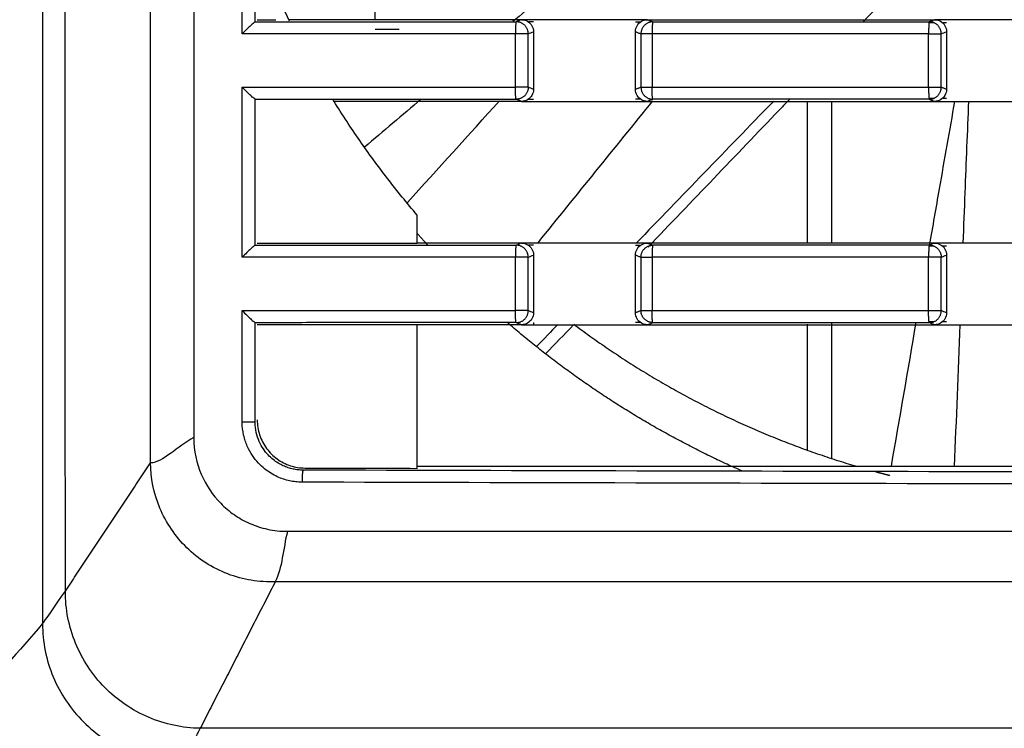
# Model space of a CAD drawing. Header units: millimetres. Extents: x 9946 to 11276, y -4769 to -3439.
# Tile 64 of 100: x 10809 to 10850, y -3672 to -3643. Entities that reach past the tile are written whole.
import ezdxf

# ---------------------------------------------------------------- set-up
doc = ezdxf.new("R2010")
doc.units = ezdxf.units.MM
doc.layers.add('ROXX NEO mini i_Fixture', color=7, linetype='Continuous', true_color=0x000000)
doc.dimstyles.get("Standard").update_dxf_attribs({"dimscale": 10, "dimtxt": 2.5, "dimasz": 3, "dimexe": 1, "dimexo": 0.5, "dimgap": 0.8, "dimtad": 1, "dimtoh": 1, "dimdec": 1, "dimzin": 1, "dimdsep": 46, "dimtxsty": 'Standard', "dimblk": 'OPEN90', "dimcen": 2.5, "dimadec": 1, "dimazin": 1, "dimtfac": 1, "dimtdec": 4, "dimtix": 1, "dimtofl": 0, "dimtmove": 1, "dimatfit": 3, "dimldrblk": 'OPEN90', "dimfxl": 1, "dimtolj": 1, "dimtzin": 1, "dimarcsym": 0})

# ---------------------------------------------------------------- blocks, each defined once
blk = doc.blocks.new('*D2')
at = {"layer": 'Defpoints', "color": 0}
for p in [(10764.946, -3663.256), (11106.946, -3663.256), (11106.946, -3885.816)]:
    blk.add_point(p, dxfattribs=at)
at = {"layer": 'ROXX NEO mini i_Fixture', "color": 0, "lineweight": -2}
for p, q in [((10764.946, -3669.257), (10764.946, -3888.817)), ((11106.946, -3669.257), (11106.946, -3888.817)), ((10770.947, -3885.816), (11100.945, -3885.816))]:
    blk.add_line(p, q, dxfattribs=at)
at = {"layer": 'ROXX NEO mini i_Fixture', "color": 0}
for points in [[(10770.947, -3884.816), (10770.947, -3886.817), (10764.946, -3885.816)], [(11100.945, -3886.817), (11100.945, -3884.816), (11106.946, -3885.816)]]:
    blk.add_solid(points, dxfattribs=at)
at = {"layer": 'ROXX NEO mini i_Fixture', "color": 0, "insert": (10935.946, -3878.915), "char_height": 9.0015, "attachment_point": 5}
blk.add_mtext('\\A1;342.0', dxfattribs=at)

msp = doc.modelspace()

# ---------------------------------------------------------------- linework, layer by layer
at = {"layer": 'ROXX NEO mini i_Fixture', "color": 18, "lineweight": -3, "true_color": 0x000000}
for points, knots in [([(10809.489, -3583.719), (10809.489, -3597.693), (10809.489, -3625.76), (10809.489, -3653.828), (10809.489, -3667.802)], [-84.082338, -84.082338, -84.082338, -84.082338, -42.041098, 0, 0, 0, 0]), ([(10813.988, -3661.113), (10813.988, -3660.933), (10813.988, -3660.473), (10813.988, -3659.664), (10813.988, -3658.622), (10813.988, -3657.399), (10813.988, -3655.776), (10813.988, -3653.775), (10813.988, -3650.621), (10813.988, -3646.762), (10813.988, -3642.242), (10813.988, -3637.814), (10813.988, -3632.005), (10813.988, -3624.882), (10813.988, -3616.43), (10813.988, -3607.958), (10813.988, -3599.347), (10813.988, -3593.432), (10813.988, -3590.407)], [-70.706141, -70.706141, -70.706141, -70.706141, -70.153749, -69.601357, -68.496574, -67.39179, -66.287007, -64.07744, -61.867873, -57.448739, -53.029606, -48.610472, -44.191338, -35.35307, -26.514803, -17.676535, -8.838268, 0, 0, 0, 0]), ([(10836.285, -3636.666), (10835.251, -3637.534), (10832.844, -3639.556), (10830.44, -3641.582), (10829.069, -3642.739)], [9.945562, 9.945562, 9.945562, 9.945562, 13.995428, 19.377323, 19.377323, 19.377323, 19.377323]), ([(10818.429, -3642.66), (10818.576, -3642.66), (10818.831, -3642.66), (10819.087, -3642.66), (10819.196, -3642.66)], [-1.3210921, -1.3210921, -1.3210921, -1.3210921, -0.8807281, -0.5517109, -0.5517109, -0.5517109, -0.5517109]), ([(10834.678, -3642.66), (10834.715, -3642.675), (10834.765, -3642.695), (10834.816, -3642.715), (10834.83, -3642.72)], [-2.550601, -2.550601, -2.550601, -2.550601, -1.2753, -0.8059, -0.8059, -0.8059, -0.8059]), ([(10839.921, -3646.056), (10839.901, -3646.076), (10837.995, -3648.043), (10836.091, -3650.013), (10834.208, -3651.963)], [-14.183445, -14.183445, -14.183445, -14.183445, -14.098922, -5.965928, -5.965928, -5.965928, -5.965928]), ([(10840.609, -3645.95), (10840.462, -3646.104), (10838.494, -3648.164), (10836.524, -3650.222), (10834.7, -3652.125)], [-14.712291, -14.712291, -14.712291, -14.712291, -14.07394, -6.165143, -6.165143, -6.165143, -6.165143]), ([(10847.46, -3646.056), (10847.245, -3647.273), (10846.894, -3649.27), (10846.545, -3651.268), (10846.409, -3652.048)], [10.287443, 10.287443, 10.287443, 10.287443, 13.995428, 16.371826, 16.371826, 16.371826, 16.371826]), ([(10847.821, -3651.96), (10847.848, -3651.261), (10847.925, -3649.294), (10848.002, -3647.327), (10848.052, -3646.06)], [-16.453398, -16.453398, -16.453398, -16.453398, -14.348597, -10.535993, -10.535993, -10.535993, -10.535993]), ([(10834.678, -3651.96), (10834.715, -3651.975), (10834.759, -3651.992), (10834.802, -3652.01), (10834.809, -3652.012)], [-2.550601, -2.550601, -2.550601, -2.550601, -1.2753, -1.038834, -1.038834, -1.038834, -1.038834]), ([(10829.43, -3655.36), (10829.393, -3655.346), (10829.338, -3655.323), (10829.282, -3655.301), (10829.262, -3655.293)], [-2.519258, -2.519258, -2.519258, -2.519258, -1.259629, -0.592178, -0.592178, -0.592178, -0.592178]), ([(10815.788, -3660.06), (10815.788, -3660.619), (10816.02, -3661.635), (10816.704, -3662.651), (10817.449, -3663.282), (10818.102, -3663.649), (10818.719, -3663.856), (10819.258, -3663.944), (10819.542, -3663.96), (10819.688, -3663.96)], [0, 0, 0, 0, 1.547339, 3.094677, 3.868347, 4.642016, 5.415685, 5.80252, 6.189355, 6.189355, 6.189355, 6.189355]), ([(10819.177, -3666.06), (10819.035, -3666.065), (10818.67, -3666.063), (10818.02, -3665.988), (10817.19, -3665.769), (10816.258, -3665.293), (10815.213, -3664.461), (10814.242, -3663.027), (10813.995, -3661.732), (10813.988, -3661.113)], [0, 0, 0, 0, 0.505889, 1.011778, 2.023557, 3.035335, 4.047114, 6.07067, 8.094227, 8.094227, 8.094227, 8.094227]), ([(11052.5, -3666.06), (11052.323, -3666.06), (11051.871, -3666.06), (11051.072, -3666.06), (11050.04, -3666.06), (11048.822, -3666.06), (11047.198, -3666.06), (11045.18, -3666.06), (11041.973, -3666.06), (11038.006, -3666.06), (11033.308, -3666.06), (11028.671, -3666.06), (11022.566, -3666.06), (11015.076, -3666.06), (11006.296, -3666.06), (10994.849, -3666.06), (10980.988, -3666.06), (10965.002, -3666.06), (10949.603, -3666.06), (10934.739, -3666.06), (10915.569, -3666.06), (10892.709, -3666.06), (10866.768, -3666.06), (10846.327, -3666.06), (10830.614, -3666.06), (10822.958, -3666.06), (10819.177, -3666.06)], [0, 0, 0, 0, 0.456202, 0.912404, 1.824807, 2.737211, 3.649615, 5.474422, 7.299229, 10.948844, 14.598458, 18.248073, 21.897687, 29.196916, 36.496145, 43.795375, 58.393833, 72.992291, 87.590749, 102.189207, 116.787665, 145.984582, 175.181498, 204.378415, 218.976873, 233.575331, 233.575331, 233.575331, 233.575331]), ([(10816.055, -3672.16), (10815.685, -3672.154), (10814.948, -3672.07), (10813.532, -3671.622), (10811.975, -3670.56), (10810.938, -3668.989), (10810.512, -3667.563), (10810.439, -3666.824), (10810.439, -3666.454)], [-8.992215, -8.992215, -8.992215, -8.992215, -7.868188, -6.744161, -4.496108, -2.248054, -1.124027, 0, 0, 0, 0]), ([(10809.489, -3667.802), (10808.507, -3668.955), (10806.053, -3671.709), (10802.598, -3675.137), (10799.626, -3677.707), (10798.136, -3678.881), (10797.638, -3679.26)], [0, 0, 0, 0, 14.270631, 35.574213, 49.7766, 56.877794, 56.877794, 56.877794, 56.877794]), ([(10809.489, -3667.802), (10809.489, -3668.181), (10809.565, -3668.94), (10810.009, -3670.398), (10811.087, -3671.998), (10812.688, -3673.057), (10814.133, -3673.488), (10814.882, -3673.561), (10815.256, -3673.56)], [-9.189885, -9.189885, -9.189885, -9.189885, -8.041206, -6.892384, -4.594741, -2.297097, -1.148275, 0, 0, 0, 0])]:
    msp.add_open_spline(points, degree=3, knots=knots, dxfattribs=at)
for points, degree in [([(10810.439, -3666.454), (10810.438, -3652.851), (10810.439, -3625.761), (10810.439, -3598.671), (10810.439, -3585.067)], 3), ([(10815.788, -3591.46), (10815.788, -3625.76), (10815.788, -3660.06)], 2), ([(10817.802, -3643.248), (10817.802, -3639.71), (10817.802, -3636.172)], 2), ([(10818.342, -3642.746), (10818.342, -3639.71), (10818.342, -3636.675)], 2), ([(10823.338, -3642.66), (10823.338, -3639.666), (10823.338, -3636.672)], 2), ([(10849.37, -3636.736), (10847.47, -3638.743), (10845.567, -3640.747), (10843.661, -3642.748)], 3), ([(10819.746, -3642.66), (10819.585, -3642.331), (10819.274, -3641.67), (10818.835, -3640.664), (10818.561, -3639.986), (10818.429, -3639.645)], 3), ([(10818.342, -3642.746), (10818.339, -3642.749), (10818.287, -3642.783), (10818.164, -3642.896), (10818.001, -3643.051), (10817.87, -3643.18), (10817.802, -3643.248)], 3), ([(10818.342, -3642.746), (10819.432, -3642.746), (10821.69, -3642.75), (10825.242, -3642.748), (10827.855, -3642.748), (10829.211, -3642.748)], 3), ([(10819.777, -3642.723), (10819.767, -3642.702), (10819.756, -3642.681), (10819.746, -3642.66)], 3), ([(10829.43, -3642.66), (10828.354, -3642.66), (10826.201, -3642.66), (10822.973, -3642.66), (10820.822, -3642.66), (10819.746, -3642.66)], 3), ([(10829.43, -3642.66), (10829.394, -3642.675), (10829.32, -3642.704), (10829.247, -3642.734), (10829.211, -3642.748)], 3), ([(10829.269, -3642.749), (10829.25, -3642.749), (10829.23, -3642.749), (10829.211, -3642.749)], 3), ([(10829.929, -3642.66), (10829.762, -3642.66), (10829.596, -3642.66), (10829.43, -3642.66)], 3), ([(10829.43, -3642.66), (10829.525, -3642.66), (10829.689, -3642.707), (10829.883, -3642.902), (10829.929, -3643.066), (10829.929, -3643.16)], 3), ([(10829.929, -3642.751), (10829.866, -3642.751), (10829.803, -3642.75), (10829.74, -3642.75)], 3), ([(10834.175, -3642.66), (10833.703, -3642.66), (10832.76, -3642.66), (10831.344, -3642.66), (10830.4, -3642.66), (10829.929, -3642.66)], 3), ([(10834.678, -3642.66), (10834.51, -3642.66), (10834.343, -3642.66), (10834.175, -3642.66)], 3), ([(10834.175, -3643.158), (10834.175, -3643.064), (10834.221, -3642.902), (10834.415, -3642.707), (10834.581, -3642.66), (10834.678, -3642.66)], 3), ([(10834.38, -3642.762), (10834.312, -3642.762), (10834.244, -3642.762), (10834.175, -3642.761)], 3), ([(10834.678, -3642.66), (10836.005, -3642.66), (10838.66, -3642.66), (10842.643, -3642.66), (10845.299, -3642.66), (10846.628, -3642.66)], 3), ([(10834.873, -3642.738), (10834.882, -3642.741), (10834.891, -3642.745), (10834.9, -3642.748)], 3), ([(10834.9, -3642.748), (10836.178, -3642.748), (10838.735, -3642.748), (10842.571, -3642.748), (10845.129, -3642.748), (10846.408, -3642.748)], 3), ([(10846.408, -3642.748), (10846.445, -3642.734), (10846.518, -3642.704), (10846.591, -3642.675), (10846.628, -3642.66)], 3), ([(10846.608, -3642.79), (10846.541, -3642.79), (10846.475, -3642.79), (10846.408, -3642.79)], 3), ([(10847.126, -3642.66), (10846.96, -3642.66), (10846.794, -3642.66), (10846.628, -3642.66)], 3), ([(10846.628, -3642.66), (10846.723, -3642.66), (10846.887, -3642.707), (10847.081, -3642.902), (10847.126, -3643.066), (10847.126, -3643.16)], 3), ([(10847.126, -3642.791), (10847.08, -3642.791), (10847.034, -3642.791), (10846.988, -3642.791)], 3), ([(10851.574, -3642.66), (10851.08, -3642.66), (10850.091, -3642.66), (10848.609, -3642.66), (10847.621, -3642.66), (10847.126, -3642.66)], 3), ([(10823.338, -3643.06), (10823.838, -3643.06), (10824.338, -3643.06)], 2), ([(10829.175, -3645.472), (10829.175, -3644.36), (10829.175, -3643.248)], 2), ([(10829.71, -3643.248), (10829.746, -3643.233), (10829.819, -3643.204), (10829.892, -3643.175), (10829.929, -3643.16)], 3), ([(10829.71, -3645.472), (10829.71, -3644.36), (10829.71, -3643.248)], 2), ([(10829.929, -3643.16), (10829.929, -3644.36), (10829.929, -3645.56)], 2), ([(10834.175, -3645.563), (10834.175, -3644.36), (10834.175, -3643.158)], 2), ([(10834.175, -3643.158), (10834.213, -3643.173), (10834.289, -3643.203), (10834.365, -3643.233), (10834.403, -3643.248)], 3), ([(10834.403, -3643.248), (10834.403, -3644.36), (10834.403, -3645.472)], 2), ([(10834.866, -3643.248), (10834.866, -3644.36), (10834.866, -3645.472)], 2), ([(10846.378, -3645.472), (10846.378, -3644.36), (10846.378, -3643.248)], 2), ([(10846.907, -3643.248), (10846.944, -3643.233), (10847.017, -3643.204), (10847.09, -3643.175), (10847.126, -3643.16)], 3), ([(10846.907, -3645.472), (10846.907, -3644.36), (10846.907, -3643.248)], 2), ([(10847.126, -3643.16), (10847.126, -3644.36), (10847.126, -3645.56)], 2), ([(10817.802, -3652.548), (10817.802, -3649.01), (10817.802, -3645.472)], 2), ([(10818.342, -3645.975), (10818.339, -3645.972), (10818.287, -3645.938), (10818.164, -3645.825), (10818.001, -3645.669), (10817.87, -3645.541), (10817.802, -3645.472)], 3), ([(10829.929, -3645.56), (10829.929, -3645.655), (10829.883, -3645.818), (10829.689, -3646.013), (10829.525, -3646.06), (10829.43, -3646.06)], 3), ([(10829.929, -3645.56), (10829.892, -3645.545), (10829.819, -3645.516), (10829.746, -3645.487), (10829.71, -3645.472)], 3), ([(10834.403, -3645.472), (10834.365, -3645.487), (10834.289, -3645.518), (10834.213, -3645.548), (10834.175, -3645.563)], 3), ([(10834.678, -3646.06), (10834.581, -3646.06), (10834.415, -3646.013), (10834.221, -3645.819), (10834.175, -3645.656), (10834.175, -3645.563)], 3), ([(10847.126, -3645.56), (10847.126, -3645.655), (10847.081, -3645.818), (10846.887, -3646.013), (10846.723, -3646.06), (10846.628, -3646.06)], 3), ([(10847.126, -3645.56), (10847.09, -3645.546), (10847.017, -3645.516), (10846.944, -3645.487), (10846.907, -3645.472)], 3), ([(10818.342, -3645.975), (10819.307, -3645.975), (10821.198, -3645.971), (10823.875, -3645.972), (10826.509, -3645.972), (10828.307, -3645.972), (10829.211, -3645.972)], 3), ([(10818.342, -3652.046), (10818.342, -3649.01), (10818.342, -3645.975)], 2), ([(10821.625, -3646.06), (10821.611, -3646.037), (10821.597, -3646.015), (10821.583, -3645.992)], 3), ([(10829.43, -3646.06), (10828.563, -3646.06), (10826.828, -3646.06), (10824.226, -3646.06), (10822.492, -3646.06), (10821.625, -3646.06)], 3), ([(10825.088, -3650.794), (10824.664, -3650.298), (10823.841, -3649.285), (10822.685, -3647.705), (10821.969, -3646.615), (10821.625, -3646.06)], 3), ([(10825.254, -3645.964), (10824.467, -3646.63), (10823.681, -3647.296), (10822.895, -3647.963)], 3), ([(10824.677, -3650.275), (10825.955, -3648.864), (10827.233, -3647.453), (10828.512, -3646.042)], 3), ([(10829.43, -3646.06), (10829.393, -3646.046), (10829.32, -3646.016), (10829.247, -3645.987), (10829.211, -3645.972)], 3), ([(10829.43, -3646.06), (10829.596, -3646.06), (10829.762, -3646.06), (10829.929, -3646.06)], 3), ([(10829.715, -3645.97), (10829.786, -3645.97), (10829.857, -3645.97), (10829.928, -3645.97)], 3), ([(10829.929, -3646.06), (10830.4, -3646.06), (10831.344, -3646.06), (10832.76, -3646.06), (10833.703, -3646.06), (10834.175, -3646.06)], 3), ([(10834.888, -3646.037), (10833.298, -3648.002), (10831.708, -3649.967), (10830.117, -3651.932)], 3), ([(10834.175, -3645.959), (10834.246, -3645.959), (10834.317, -3645.959), (10834.387, -3645.958)], 3), ([(10834.175, -3646.06), (10834.343, -3646.06), (10834.51, -3646.06), (10834.678, -3646.06)], 3), ([(10834.9, -3645.972), (10834.863, -3645.987), (10834.789, -3646.016), (10834.715, -3646.046), (10834.678, -3646.06)], 3), ([(10834.678, -3646.06), (10836.005, -3646.06), (10838.66, -3646.06), (10842.643, -3646.06), (10845.299, -3646.06), (10846.628, -3646.06)], 3), ([(10846.408, -3645.972), (10845.129, -3645.972), (10842.571, -3645.972), (10838.735, -3645.972), (10836.178, -3645.972), (10834.9, -3645.972)], 3), ([(10841.338, -3651.96), (10841.338, -3649.01), (10841.338, -3646.06)], 2), ([(10842.338, -3646.06), (10842.338, -3649.01), (10842.338, -3651.96)], 2), ([(10846.408, -3645.93), (10846.481, -3645.93), (10846.554, -3645.93), (10846.626, -3645.93)], 3), ([(10846.408, -3645.972), (10846.445, -3645.987), (10846.518, -3646.016), (10846.591, -3646.046), (10846.628, -3646.06)], 3), ([(10846.628, -3646.06), (10846.794, -3646.06), (10846.96, -3646.06), (10847.126, -3646.06)], 3), ([(10846.98, -3645.929), (10847.029, -3645.929), (10847.077, -3645.929), (10847.126, -3645.929)], 3), ([(10847.126, -3646.06), (10847.621, -3646.06), (10848.609, -3646.06), (10850.091, -3646.06), (10851.08, -3646.06), (10851.574, -3646.06)], 3), ([(10825.088, -3651.96), (10825.088, -3651.377), (10825.088, -3650.794)], 2), ([(10818.429, -3651.96), (10819.169, -3651.96), (10820.649, -3651.96), (10822.868, -3651.96), (10824.348, -3651.96), (10825.088, -3651.96)], 3), ([(10829.43, -3651.96), (10828.706, -3651.96), (10827.259, -3651.96), (10825.812, -3651.96), (10825.088, -3651.96)], 3), ([(10829.43, -3651.96), (10829.394, -3651.975), (10829.32, -3652.004), (10829.247, -3652.034), (10829.211, -3652.048)], 3), ([(10829.929, -3651.96), (10829.762, -3651.96), (10829.596, -3651.96), (10829.43, -3651.96)], 3), ([(10829.43, -3651.96), (10829.525, -3651.96), (10829.689, -3652.007), (10829.883, -3652.202), (10829.929, -3652.366), (10829.929, -3652.46)], 3), ([(10834.175, -3651.96), (10833.703, -3651.96), (10832.76, -3651.96), (10831.344, -3651.96), (10830.4, -3651.96), (10829.929, -3651.96)], 3), ([(10834.678, -3651.96), (10834.51, -3651.96), (10834.343, -3651.96), (10834.175, -3651.96)], 3), ([(10834.175, -3652.458), (10834.175, -3652.364), (10834.221, -3652.202), (10834.415, -3652.007), (10834.581, -3651.96), (10834.678, -3651.96)], 3), ([(10846.628, -3651.96), (10845.299, -3651.96), (10842.643, -3651.96), (10838.66, -3651.96), (10836.005, -3651.96), (10834.678, -3651.96)], 3), ([(10846.628, -3651.96), (10846.591, -3651.975), (10846.518, -3652.004), (10846.445, -3652.034), (10846.408, -3652.048)], 3), ([(10847.126, -3651.96), (10846.96, -3651.96), (10846.794, -3651.96), (10846.628, -3651.96)], 3), ([(10846.628, -3651.96), (10846.723, -3651.96), (10846.887, -3652.007), (10847.081, -3652.202), (10847.126, -3652.366), (10847.126, -3652.46)], 3), ([(10851.574, -3651.96), (10851.08, -3651.96), (10850.091, -3651.96), (10848.609, -3651.96), (10847.621, -3651.96), (10847.126, -3651.96)], 3), ([(10818.342, -3652.046), (10818.339, -3652.049), (10818.287, -3652.083), (10818.164, -3652.196), (10818.001, -3652.351), (10817.87, -3652.48), (10817.802, -3652.548)], 3), ([(10818.342, -3652.046), (10819.432, -3652.046), (10821.69, -3652.05), (10825.242, -3652.048), (10827.855, -3652.048), (10829.211, -3652.048)], 3), ([(10829.929, -3652.051), (10829.861, -3652.051), (10829.793, -3652.05), (10829.726, -3652.05)], 3), ([(10834.404, -3652.062), (10834.328, -3652.062), (10834.252, -3652.062), (10834.175, -3652.061)], 3), ([(10834.814, -3652.014), (10834.829, -3652.02), (10834.845, -3652.026), (10834.86, -3652.033)], 3), ([(10846.408, -3652.048), (10845.129, -3652.048), (10842.571, -3652.048), (10838.735, -3652.048), (10836.178, -3652.048), (10834.9, -3652.048)], 3), ([(10846.608, -3652.09), (10846.541, -3652.09), (10846.475, -3652.09), (10846.408, -3652.09)], 3), ([(10847.126, -3652.091), (10847.075, -3652.091), (10847.024, -3652.091), (10846.973, -3652.091)], 3), ([(10829.175, -3654.772), (10829.175, -3653.66), (10829.175, -3652.548)], 2), ([(10829.71, -3652.548), (10829.746, -3652.533), (10829.819, -3652.504), (10829.892, -3652.475), (10829.929, -3652.46)], 3), ([(10829.71, -3654.772), (10829.71, -3653.66), (10829.71, -3652.548)], 2), ([(10829.929, -3652.46), (10829.929, -3653.66), (10829.929, -3654.86)], 2), ([(10834.175, -3654.863), (10834.175, -3653.66), (10834.175, -3652.458)], 2), ([(10834.175, -3652.458), (10834.213, -3652.473), (10834.289, -3652.503), (10834.365, -3652.533), (10834.403, -3652.548)], 3), ([(10834.403, -3652.548), (10834.403, -3653.66), (10834.403, -3654.772)], 2), ([(10834.866, -3652.548), (10834.866, -3653.66), (10834.866, -3654.772)], 2), ([(10846.378, -3654.772), (10846.378, -3653.66), (10846.378, -3652.548)], 2), ([(10846.907, -3652.548), (10846.944, -3652.533), (10847.017, -3652.504), (10847.09, -3652.475), (10847.126, -3652.46)], 3), ([(10846.907, -3654.772), (10846.907, -3653.66), (10846.907, -3652.548)], 2), ([(10847.126, -3652.46), (10847.126, -3653.66), (10847.126, -3654.86)], 2), ([(10817.802, -3659.407), (10817.802, -3657.09), (10817.802, -3654.772)], 2), ([(10817.802, -3654.772), (10817.87, -3654.841), (10818.001, -3654.969), (10818.164, -3655.125), (10818.287, -3655.238), (10818.339, -3655.272), (10818.342, -3655.275)], 3), ([(10829.929, -3654.86), (10829.892, -3654.845), (10829.819, -3654.816), (10829.746, -3654.787), (10829.71, -3654.772)], 3), ([(10834.403, -3654.772), (10834.365, -3654.787), (10834.289, -3654.818), (10834.213, -3654.848), (10834.175, -3654.863)], 3), ([(10847.126, -3654.86), (10847.09, -3654.846), (10847.017, -3654.816), (10846.944, -3654.787), (10846.907, -3654.772)], 3), ([(10829.929, -3654.86), (10829.929, -3654.955), (10829.883, -3655.118), (10829.689, -3655.313), (10829.525, -3655.36), (10829.43, -3655.36)], 3), ([(10834.678, -3655.36), (10834.581, -3655.36), (10834.415, -3655.313), (10834.221, -3655.119), (10834.175, -3654.956), (10834.175, -3654.863)], 3), ([(10846.408, -3655.23), (10846.478, -3655.23), (10846.547, -3655.23), (10846.617, -3655.23)], 3), ([(10847.126, -3654.86), (10847.126, -3654.955), (10847.081, -3655.118), (10846.887, -3655.313), (10846.723, -3655.36), (10846.628, -3655.36)], 3), ([(10846.965, -3655.229), (10847.019, -3655.229), (10847.073, -3655.229), (10847.126, -3655.229)], 3), ([(10829.211, -3655.272), (10828.307, -3655.272), (10826.509, -3655.272), (10823.875, -3655.272), (10821.198, -3655.271), (10819.307, -3655.275), (10818.342, -3655.275)], 3), ([(10818.343, -3659.407), (10818.342, -3657.341), (10818.342, -3655.275)], 2), ([(10825.088, -3655.36), (10824.348, -3655.36), (10822.868, -3655.36), (10820.649, -3655.36), (10819.169, -3655.36), (10818.429, -3655.36)], 3), ([(10825.088, -3661.338), (10825.088, -3658.349), (10825.088, -3655.36)], 2), ([(10829.43, -3655.36), (10828.706, -3655.36), (10827.259, -3655.36), (10825.812, -3655.36), (10825.088, -3655.36)], 3), ([(10829.43, -3655.36), (10829.596, -3655.36), (10829.762, -3655.36), (10829.929, -3655.36)], 3), ([(10829.928, -3655.27), (10829.928, -3655.315), (10829.929, -3655.36)], 2), ([(10829.929, -3655.36), (10830.4, -3655.36), (10831.344, -3655.36), (10832.76, -3655.36), (10833.703, -3655.36), (10834.175, -3655.36)], 3), ([(10830.947, -3655.344), (10830.653, -3655.648), (10830.36, -3655.952), (10830.066, -3656.257)], 3), ([(10831.596, -3655.36), (10831.208, -3655.765), (10830.82, -3656.169), (10830.432, -3656.574)], 3), ([(10834.175, -3655.259), (10834.244, -3655.259), (10834.312, -3655.259), (10834.381, -3655.258)], 3), ([(10834.175, -3655.36), (10834.343, -3655.36), (10834.51, -3655.36), (10834.678, -3655.36)], 3), ([(10834.678, -3655.36), (10834.715, -3655.346), (10834.789, -3655.316), (10834.863, -3655.287), (10834.9, -3655.272)], 3), ([(10834.678, -3655.36), (10836.005, -3655.36), (10838.66, -3655.36), (10842.643, -3655.36), (10845.299, -3655.36), (10846.628, -3655.36)], 3), ([(10834.9, -3655.272), (10836.178, -3655.272), (10838.735, -3655.272), (10842.571, -3655.272), (10845.129, -3655.272), (10846.408, -3655.272)], 3), ([(10841.338, -3660.585), (10841.338, -3657.962), (10841.338, -3655.339)], 2), ([(10842.338, -3655.272), (10842.338, -3658.093), (10842.338, -3660.915)], 2), ([(10845.849, -3655.269), (10845.504, -3657.263), (10845.16, -3659.257), (10844.818, -3661.252)], 3), ([(10846.628, -3655.36), (10846.591, -3655.346), (10846.518, -3655.316), (10846.445, -3655.287), (10846.408, -3655.272)], 3), ([(10846.628, -3655.36), (10846.794, -3655.36), (10846.96, -3655.36), (10847.126, -3655.36)], 3), ([(10847.126, -3655.36), (10847.621, -3655.36), (10848.609, -3655.36), (10850.091, -3655.36), (10851.08, -3655.36), (10851.574, -3655.36)], 3), ([(10847.463, -3661.26), (10847.538, -3659.294), (10847.613, -3657.327), (10847.689, -3655.36)], 3), ([(10818.429, -3659.321), (10818.429, -3659.538), (10818.496, -3659.95), (10818.79, -3660.527), (10819.24, -3660.973), (10819.805, -3661.258), (10820.209, -3661.324), (10820.422, -3661.325)], 3), ([(10820.294, -3661.913), (10820.205, -3661.912), (10820.03, -3661.902), (10819.774, -3661.861), (10819.519, -3661.792), (10819.261, -3661.691), (10819, -3661.553), (10818.735, -3661.369), (10818.472, -3661.128), (10818.222, -3660.818), (10818.006, -3660.433), (10817.847, -3659.966), (10817.802, -3659.602), (10817.802, -3659.407)], 3), ([(10820.334, -3661.413), (10820.264, -3661.413), (10820.123, -3661.405), (10819.918, -3661.371), (10819.714, -3661.316), (10819.509, -3661.235), (10819.3, -3661.125), (10819.088, -3660.977), (10818.878, -3660.784), (10818.678, -3660.537), (10818.505, -3660.228), (10818.378, -3659.855), (10818.343, -3659.562), (10818.343, -3659.407)], 3), ([(10815.788, -3660.06), (10815.117, -3660.411), (10814.48, -3661.108), (10813.988, -3661.113)], 3), ([(10810.439, -3666.454), (10812.214, -3663.784), (10813.988, -3661.113)], 2), ([(10820.422, -3661.325), (10821.978, -3661.329), (10823.533, -3661.334), (10825.088, -3661.338)], 3), ([(10883.588, -3661.26), (10854.338, -3661.26), (10825.088, -3661.26)], 2), ([(11051.342, -3661.413), (11029.95, -3661.473), (10988.473, -3661.556), (10931.147, -3661.587), (10875.994, -3661.544), (10838.849, -3661.465), (10820.334, -3661.413)], 3), ([(11051.383, -3661.913), (11029.993, -3661.973), (10988.486, -3662.056), (10931.146, -3662.087), (10875.977, -3662.044), (10838.806, -3661.965), (10820.294, -3661.913)], 3), ([(10819.688, -3663.96), (10819.501, -3664.691), (10819.471, -3665.484), (10819.177, -3666.06)], 3), ([(10819.177, -3666.06), (10817.616, -3669.11), (10816.055, -3672.16)], 2), ([(10809.489, -3667.802), (10809.578, -3667.708), (10810.028, -3667.031), (10810.439, -3666.454)], 3), ([(10816.055, -3672.16), (10815.982, -3672.302), (10815.836, -3672.577), (10815.645, -3672.92), (10815.484, -3673.198), (10815.347, -3673.426), (10815.276, -3673.536), (10815.256, -3673.56)], 3), ([(11055.622, -3672.16), (11015.885, -3672.16), (10935.835, -3672.16), (10855.79, -3672.16), (10816.055, -3672.16)], 3)]:
    msp.add_open_spline(points, degree=degree, dxfattribs=at)
for points, weights in [([(10829.211, -3642.748), (10829.175, -3642.765), (10829.175, -3643.248)], [1, 0.719373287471, 1]), ([(10829.71, -3643.248), (10829.709, -3642.749), (10829.211, -3642.748)], [1, 0.707267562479, 1]), ([(10834.873, -3642.749), (10834.404, -3642.777), (10834.403, -3643.248)], [0.979076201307, 0.71991291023, 1]), ([(10834.9, -3642.748), (10834.866, -3642.765), (10834.866, -3643.248)], [1, 0.719369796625, 1]), ([(10846.408, -3642.748), (10846.378, -3642.765), (10846.378, -3643.248)], [1, 0.719363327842, 1]), ([(10846.907, -3643.248), (10846.906, -3642.749), (10846.408, -3642.748)], [1, 0.707415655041, 1]), ([(10829.175, -3643.248), (10823.487, -3643.248), (10817.802, -3643.248)], [1, 0.999992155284, 1]), ([(10829.71, -3643.248), (10829.667, -3643.248), (10829.175, -3643.248)], [1, 0.711732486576, 1]), ([(10834.866, -3643.248), (10834.44, -3643.248), (10834.403, -3643.248)], [1, 0.760524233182, 1]), ([(10846.378, -3643.248), (10840.621, -3643.248), (10834.866, -3643.248)], [1, 0.99999197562, 1]), ([(10846.378, -3643.248), (10846.865, -3643.248), (10846.907, -3643.248)], [1, 0.715925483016, 1]), ([(10817.802, -3645.472), (10823.487, -3645.472), (10829.175, -3645.472)], [1, 0.999992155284, 1]), ([(10829.71, -3645.472), (10829.667, -3645.472), (10829.175, -3645.472)], [1, 0.711732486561, 1]), ([(10829.207, -3645.967), (10829.175, -3645.905), (10829.175, -3645.472)], [0.960067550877, 0.741007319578, 1]), ([(10829.71, -3645.472), (10829.709, -3645.972), (10829.211, -3645.972)], [1, 0.707267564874, 1]), ([(10834.403, -3645.472), (10834.44, -3645.472), (10834.866, -3645.472)], [1, 0.760524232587, 1]), ([(10834.403, -3645.472), (10834.404, -3645.969), (10834.9, -3645.972)], [1, 0.709045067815, 1]), ([(10834.9, -3645.972), (10834.866, -3645.955), (10834.866, -3645.472)], [1, 0.719386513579, 1]), ([(10834.866, -3645.472), (10840.621, -3645.472), (10846.378, -3645.472)], [1, 0.999991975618, 1]), ([(10846.378, -3645.472), (10846.865, -3645.472), (10846.907, -3645.472)], [1, 0.715925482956, 1]), ([(10846.378, -3645.472), (10846.378, -3645.915), (10846.405, -3645.969)], [1, 0.736518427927, 0.96778715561]), ([(10846.408, -3645.972), (10846.906, -3645.972), (10846.907, -3645.472)], [1, 0.707415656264, 1]), ([(10825.53, -3652.048), (10825.307, -3651.804), (10825.088, -3651.556)], [0.853999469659, 0.854164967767, 0.854391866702]), ([(10829.211, -3652.048), (10829.175, -3652.065), (10829.175, -3652.548)], [1, 0.719373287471, 1]), ([(10829.71, -3652.548), (10829.709, -3652.049), (10829.211, -3652.048)], [1, 0.707267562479, 1]), ([(10834.403, -3652.548), (10834.404, -3652.051), (10834.9, -3652.048)], [1, 0.70904507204, 1]), ([(10834.9, -3652.048), (10834.866, -3652.065), (10834.866, -3652.548)], [1, 0.719369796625, 1]), ([(10846.408, -3652.048), (10846.378, -3652.065), (10846.378, -3652.548)], [1, 0.719363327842, 1]), ([(10846.408, -3652.048), (10846.906, -3652.049), (10846.907, -3652.548)], [1, 0.70741565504, 1]), ([(10829.175, -3652.548), (10823.487, -3652.548), (10817.802, -3652.548)], [1, 0.999992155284, 1]), ([(10829.71, -3652.548), (10829.667, -3652.548), (10829.175, -3652.548)], [1, 0.711732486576, 1]), ([(10834.403, -3652.548), (10834.44, -3652.548), (10834.866, -3652.548)], [1, 0.760524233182, 1]), ([(10846.378, -3652.548), (10840.621, -3652.548), (10834.866, -3652.548)], [1, 0.99999197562, 1]), ([(10846.907, -3652.548), (10846.865, -3652.548), (10846.378, -3652.548)], [1, 0.715925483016, 1]), ([(10817.802, -3654.772), (10823.487, -3654.772), (10829.175, -3654.772)], [1, 0.999992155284, 1]), ([(10829.211, -3655.272), (10829.175, -3655.255), (10829.175, -3654.772)], [1, 0.719373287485, 1]), ([(10829.71, -3654.772), (10829.667, -3654.772), (10829.175, -3654.772)], [1, 0.711732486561, 1]), ([(10829.211, -3655.272), (10829.709, -3655.272), (10829.71, -3654.772)], [1, 0.707267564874, 1]), ([(10834.403, -3654.772), (10834.44, -3654.772), (10834.866, -3654.772)], [1, 0.760524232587, 1]), ([(10834.9, -3655.272), (10834.404, -3655.269), (10834.403, -3654.772)], [1, 0.709045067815, 1]), ([(10834.9, -3655.272), (10834.866, -3655.255), (10834.866, -3654.772)], [1, 0.719386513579, 1]), ([(10834.866, -3654.772), (10840.621, -3654.772), (10846.378, -3654.772)], [1, 0.999991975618, 1]), ([(10846.378, -3654.772), (10846.865, -3654.772), (10846.907, -3654.772)], [1, 0.715925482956, 1]), ([(10846.408, -3655.272), (10846.378, -3655.255), (10846.378, -3654.772)], [1, 0.7193633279, 1]), ([(10846.408, -3655.272), (10846.906, -3655.272), (10846.907, -3654.772)], [1, 0.707415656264, 1]), ([(10838.638, -3661.46), (10833.275, -3659.102), (10828.842, -3655.272)], [0.883623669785, 0.859393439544, 0.854687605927]), ([(10831.614, -3655.342), (10836.984, -3659.376), (10843.43, -3661.266)], [0.976341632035, 0.954693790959, 0.964291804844]), ([(10820.334, -3661.413), (10820.296, -3661.43), (10820.294, -3661.913)], [1, 0.719300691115, 1]), ([(10844.166, -3661.474), (10844.467, -3661.555), (10844.769, -3661.631)], [0.965499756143, 0.966034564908, 0.966638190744]), ([(10819.688, -3663.96), (10935.838, -3663.96), (11051.989, -3663.96)], [1, 0.996741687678, 1])]:
    msp.add_rational_spline(points, weights, degree=2, dxfattribs=at)
msp.add_rational_spline([(10817.802, -3659.407), (10818.015, -3659.407), (10818.175, -3659.407), (10818.335, -3659.407), (10818.343, -3659.407)], [1, 0.919304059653, 1, 0.919304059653, 1], degree=2, knots=[0, 0, 0, 0.4044879, 0.4044879, 0.8089758, 0.8089758, 0.8089758], dxfattribs=at)

# ---------------------------------------------------------------- dimensions: what is measured, and where the dimension line sits
at = {"layer": 'ROXX NEO mini i_Fixture', "color": 5, "true_color": 0x0000ff}
dim = msp.add_linear_dim(base=(11106.946, -3885.816), p1=(10764.946, -3663.256), p2=(11106.946, -3663.256), dimstyle='Standard', override={"dimscale": 3.0005, "dimtxt": 3, "dimasz": 2, "dimexe": 1, "dimexo": 2, "dimgap": 0.8, "dimtad": 1, "dimtih": 0, "dimtoh": 0, "dimdec": 1, "dimlfac": 1, "dimzin": 1, "dimtxsty": 'Standard', "dimsah": 0, "dimcen": 2.5, "dimadec": 1, "dimazin": 1, "dimtix": 0, "dimtmove": 0, "dimtzin": 1}, dxfattribs=at)
dim.commit()
dim.dimension.update_dxf_attribs({"geometry": '*D2', "text_midpoint": (10935.946, -3878.915)})

doc.saveas('drawing.dxf')
